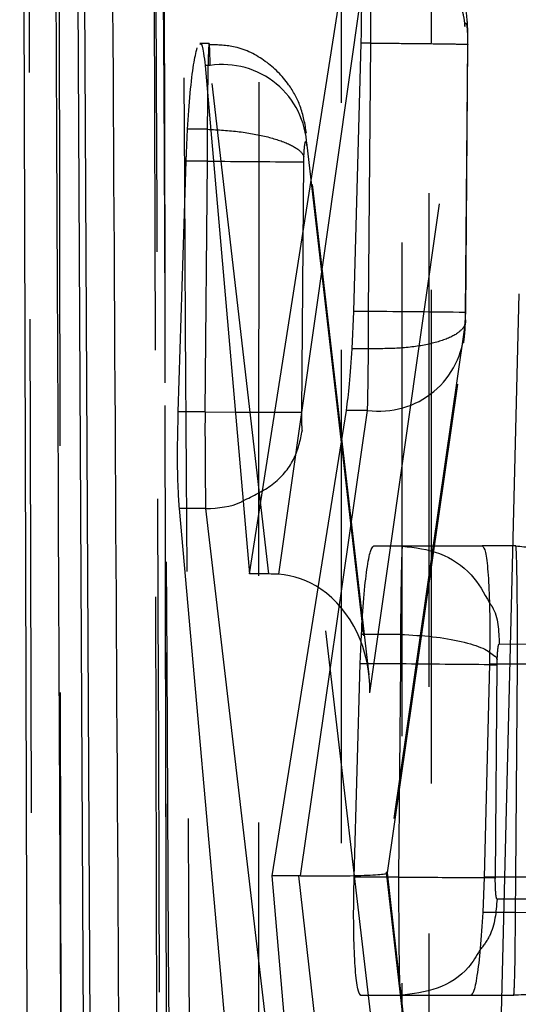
# Model space of a CAD drawing. Extents: x 49 to 390, y 18 to 272.
# Tile 26 of 36: x 360.76 to 362.04, y 243.08 to 245.61. Entities that reach past the tile are written whole.
import ezdxf

# ---------------------------------------------------------------- set-up
doc = ezdxf.new("R2010")
doc.units = 0
doc.linetypes.add('HIDDEN', pattern=[1.905, 1.27, -0.635])
doc.layers.get('0').update_dxf_attribs({"linetype": 'CONTINUOUS'})

msp = doc.modelspace()

# ---------------------------------------------------------------- linework, layer by layer
at = {"color": 7, "linetype": 'CONTINUOUS'}
for p, q in [((360.7561, 248.9282), (360.7882, 238.8765)), ((360.8925, 248.3042), (360.9365, 239.8282)), ((360.9548, 239.8282), (360.9097, 248.3042)), ((361.3476, 244.1846), (361.6022, 245.8043)), ((361.6348, 245.5505), (361.6154, 244.8599)), ((361.2335, 245.4928), (361.3476, 244.1846)), ((361.1852, 245.2467), (361.1887, 245.3288)), ((361.239, 245.3288), (361.1887, 245.3288)), ((361.239, 245.3288), (361.2391, 245.3288)), ((361.1645, 244.6016), (361.1852, 245.2467)), ((361.2388, 245.2467), (361.1852, 245.2467)), ((361.2388, 245.2467), (361.2333, 244.6016)), ((361.2388, 245.2467), (361.2554, 245.2465)), ((361.9895, 242.751), (362.0424, 244.9054)), ((361.6154, 244.8599), (361.6114, 244.7642)), ((361.2333, 244.6016), (361.1645, 244.6016)), ((361.2334, 244.6016), (361.2333, 244.6016)), ((361.2334, 244.6016), (361.3113, 244.6011)), ((361.5966, 244.6056), (361.4051, 243.408)), ((361.2857, 243.0289), (361.1675, 244.3527)), ((361.235, 244.3527), (361.1675, 244.3527)), ((361.235, 244.3527), (361.3902, 243.0284)), ((361.2351, 244.3527), (361.235, 244.3527)), ((361.6676, 244.2563), (361.9475, 244.2569)), ((361.7418, 244.2563), (361.6676, 244.2563)), ((361.7419, 244.2563), (361.7418, 244.2563)), ((361.9476, 244.2567), (361.7419, 244.2563)), ((361.3976, 244.1846), (361.3476, 244.1846)), ((361.6332, 243.953), (361.6362, 244.0292)), ((361.7369, 244.0292), (361.6362, 244.0292)), ((361.7369, 244.0292), (361.7369, 244.0292)), ((361.6176, 243.4048), (361.6332, 243.953)), ((361.7367, 243.953), (361.6332, 243.953)), ((361.7367, 243.953), (361.732, 243.4048)), ((361.9658, 243.9529), (361.952, 243.4046)), ((361.4051, 243.408), (361.4381, 243.0293)), ((361.732, 243.4048), (361.6176, 243.4048)), ((361.952, 243.4046), (361.9485, 243.3133)), ((361.9181, 243.1008), (361.6351, 243.1002))]:
    msp.add_line(p, q, dxfattribs=at)
at = {"color": 8, "linetype": 'CONTINUOUS'}
msp.add_line((361.6358, 245.6805), (361.4226, 244.1839), dxfattribs=at)
at = {"color": 7, "linetype": 'HIDDEN'}
for p, q in [((361.6582, 243.8792), (361.9024, 245.5931)), ((361.2441, 245.5494), (361.2203, 245.5494)), ((361.6606, 245.5505), (361.6348, 245.5505)), ((361.6548, 244.8599), (361.6606, 245.5505)), ((361.6606, 245.5505), (361.6606, 245.5505)), ((361.9096, 245.5469), (361.9038, 244.8574)), ((361.9047, 244.8574), (361.9106, 245.5471)), ((361.2468, 245.4928), (361.2335, 245.4928)), ((361.3976, 244.1846), (361.2468, 245.4928)), ((361.6558, 243.9249), (361.4951, 245.3181)), ((361.4958, 245.2874), (361.6582, 243.8792)), ((361.4824, 244.601), (361.4878, 245.2448)), ((361.4878, 245.2448), (361.488, 245.2577)), ((361.6548, 244.8599), (361.6154, 244.8599)), ((361.9034, 244.8415), (361.9012, 244.8129)), ((361.9038, 244.8574), (361.9034, 244.8415)), ((361.9012, 244.8129), (361.7001, 243.4173)), ((361.6544, 244.7642), (361.6114, 244.7642)), ((361.6544, 244.7642), (361.6544, 244.7642)), ((361.7031, 243.4155), (361.8996, 244.7793)), ((361.4796, 243.408), (361.6522, 244.6056)), ((361.6522, 244.6056), (361.5966, 244.6056)), ((361.6923, 242.777), (361.4841, 244.5542)), ((361.6676, 244.2563), (361.6675, 244.2563)), ((362.0338, 244.2569), (361.9475, 244.2569)), ((362.0338, 244.2569), (361.9476, 244.2567)), ((362.0338, 244.2569), (362.0338, 244.2569)), ((361.9909, 244.0042), (362.2828, 244.0049)), ((362.0382, 243.9529), (361.9658, 243.9529)), ((361.9811, 243.4035), (361.9857, 243.9507)), ((361.9857, 243.9507), (361.9859, 243.9643)), ((362.0336, 243.4046), (362.0382, 243.9528)), ((361.7001, 243.4173), (361.7725, 242.7772)), ((361.7711, 242.8145), (361.7031, 243.4156)), ((361.4752, 243.408), (361.4051, 243.408)), ((361.518, 243.0293), (361.4752, 243.408)), ((362.0336, 243.4046), (361.952, 243.4046)), ((362.2774, 243.3487), (361.9855, 243.3481)), ((362.0333, 243.3133), (361.9485, 243.3133)), ((361.7364, 243.1002), (361.6351, 243.1002)), ((361.7364, 243.1002), (362.0284, 243.1008)), ((361.7365, 243.1002), (361.7364, 243.1002)), ((361.9181, 243.1008), (362.0284, 243.1008)), ((362.0284, 243.1008), (362.0284, 243.1008))]:
    msp.add_line(p, q, dxfattribs=at)
at = {"color": 7, "linetype": 'HIDDEN', "flags": 128}
for points in [[(360.7733, 248.6498), (360.775, 247.918), (360.7822, 244.9703), (360.7969, 239.2026)], [(361.1183, 239.0456), (361.1166, 239.7826), (361.11, 242.7306), (361.0977, 248.4938)], [(361.1228, 248.4281), (361.1241, 247.6911), (361.1295, 244.7431), (361.1406, 238.9734)], [(360.8693, 238.7996), (360.8681, 239.5251), (360.8634, 242.4728), (360.8548, 248.2536)], [(361.3718, 247.3551), (361.3717, 246.6183), (361.3715, 243.6709), (361.3711, 238.191)], [(361.741, 238.0522), (361.7411, 238.7891), (361.7413, 241.7364), (361.7416, 247.2163)], [(361.8101, 247.0692), (361.8101, 246.3324), (361.8099, 243.385), (361.8096, 237.9622)], [(361.8165, 237.9307), (361.8169, 244.3057), (361.8171, 247.0378)], [(361.5843, 237.7766), (361.5844, 238.5134), (361.5845, 241.4607), (361.5849, 246.8836)], [(361.967, 243.9509), (361.9773, 243.9508), (361.9857, 243.9507)], [(362.2823, 243.3872), (362.2812, 243.3716), (362.2695, 243.3567), (362.2478, 243.3432), (362.217, 243.3317), (362.1784, 243.3226), (362.1336, 243.3164), (362.0845, 243.3132), (362.0333, 243.3133)]]:
    msp.add_lwpolyline(points, dxfattribs=at)
at = {"color": 8, "linetype": 'CONTINUOUS', "flags": 128}
msp.add_lwpolyline([(361.2399, 245.4192), (361.2395, 245.3953), (361.239, 245.3289), (361.239, 245.3288), (361.239, 245.3288)], dxfattribs=at)
at = {"color": 7, "linetype": 'HIDDEN'}
for centre, radius, start, end in [((361.279, 245.2783), 0.2169, 2.3992, 98.5594), ((361.9713, 325.8472), 80.6038, 269.49111, 269.656298), ((361.474, 214.4901), 30.3703, 89.18911, 89.65892), ((361.6825, 244.8225), 0.219, 262.0564, 357.4912), ((361.8065, 207.5234), 35.8819, 89.23976, 89.6374)]:
    msp.add_arc(centre, radius, start, end, dxfattribs=at)
at = {"color": 7, "linetype": 'CONTINUOUS'}
msp.add_arc((360.8732, 137.4133), 106.5433, 89.41179, 89.535647, dxfattribs=at)
for centre, major_axis, ratio, start_param, end_param in [((361.2434, 245.2469), (0.0004, 0.3021), 0.015266, 1.29634, 1.571721), ((361.3912, 244.037), (0.2506, 0.0058), 0.588284, 1.431759, 1.531531), ((361.4092, 243.8813), (0.004, 0.3029), 0.821949, 5.783772, 6.245615), ((361.7417, 243.9527), (0.0005, 0.3066), 0.016332, 1.31875, 1.569784)]:
    msp.add_ellipse(centre, major_axis=major_axis, ratio=ratio, start_param=start_param, end_param=end_param, dxfattribs=at)
at = {"color": 7, "linetype": 'HIDDEN'}
for centre, major_axis, ratio, start_param, end_param in [((361.6504, 244.8594), (0.0004, 0.299), 0.014507, 4.388288, 4.714052), ((361.6499, 244.8606), (0.0005, 0.3045), 0.015843, 3.71973, 4.390077), ((361.4092, 243.8813), (0.004, 0.3029), 0.821949, 4.716442, 5.783772), ((361.4511, 243.4194), (0.252, -0.0039), 0.043925, 4.826466, 6.438452), ((361.4689, 243.2619), (0.2506, 0.0056), 0.582621, 1.515069, 1.532629), ((362.0292, 243.4042), (0.0004, 0.2993), 0.014588, 4.403981, 4.713799)]:
    msp.add_ellipse(centre, major_axis=major_axis, ratio=ratio, start_param=start_param, end_param=end_param, dxfattribs=at)
at = {"color": 7, "linetype": 'CONTINUOUS'}
for points, knots in [([(360.8793, 239.2668), (360.8705, 241.1739), (360.8553, 244.4634), (360.8414, 247.7542), (360.8355, 249.1373)], [0, 0, 0, 0, 0.5797188, 1, 1, 1, 1]), ([(361.0265, 240.5701), (361.026, 240.6381), (361.0226, 241.1974), (361.0076, 243.665), (360.9939, 246.0646), (360.9829, 247.9729)], [0, 0, 0, 0, 0.027574, 0.226656, 1, 1, 1, 1]), ([(361.6175, 245.8506), (361.6184, 245.8517), (361.6222, 245.8563), (361.6279, 245.8292), (361.6335, 245.7715), (361.6363, 245.6863), (361.6361, 245.6081), (361.635, 245.5623), (361.6348, 245.5505)], [0, 0, 0, 0, 0.063045, 0.279892, 0.495717, 0.71089, 0.926072, 1, 1, 1, 1]), ([(361.2203, 245.5466), (361.2209, 245.5475), (361.2246, 245.5527), (361.2292, 245.5327), (361.2323, 245.5039), (361.2335, 245.4928)], [0, 0, 0, 0, 0.111418, 0.658785, 1, 1, 1, 1]), ([(361.1887, 245.3288), (361.1908, 245.361), (361.1951, 245.4253), (361.2039, 245.5006), (361.2101, 245.5257), (361.2132, 245.5383)], [0, 0, 0, 0, 0.33323, 0.666426, 1, 1, 1, 1]), ([(361.6114, 244.7642), (361.6093, 244.7323), (361.6052, 244.6691), (361.5994, 244.6267), (361.5966, 244.6056)], [0, 0, 0, 0, 0.50356, 1, 1, 1, 1]), ([(361.1675, 244.3527), (361.1664, 244.369), (361.1637, 244.4075), (361.1621, 244.4935), (361.1637, 244.5648), (361.1645, 244.6016)], [0, 0, 0, 0, 0.2632275, 0.6197675, 1, 1, 1, 1]), ([(361.2334, 244.6016), (361.2334, 244.6016), (361.2334, 244.571), (361.2333, 244.5272), (361.2337, 244.4629), (361.2342, 244.4055), (361.2347, 244.3698), (361.2351, 244.3527), (361.2351, 244.3527)], [0, 0, 0, 0, 0.000207, 0.316223, 0.449932, 0.712548, 0.999804, 1, 1, 1, 1]), ([(361.2351, 244.3527), (361.2679, 244.3545), (361.3023, 244.3564), (361.3299, 244.372), (361.3312, 244.3728)], [0, 0, 0, 0, 0.9522323, 1, 1, 1, 1]), ([(361.6362, 244.0292), (361.6381, 244.0615), (361.642, 244.1262), (361.6503, 244.2006), (361.6592, 244.2481), (361.6649, 244.2536), (361.6676, 244.2563)], [0, 0, 0, 0, 0.256794, 0.513579, 0.770661, 1, 1, 1, 1]), ([(361.7418, 244.2563), (361.7418, 244.2563), (361.7414, 244.2563), (361.7408, 244.2512), (361.7397, 244.2267), (361.7384, 244.1793), (361.7375, 244.1062), (361.7369, 244.0511), (361.7369, 244.0292), (361.7369, 244.0292)], [0, 0, 0, 0, 0.0001496, 0.1883193, 0.3127171, 0.5699103, 0.8233286, 0.9998435, 1, 1, 1, 1]), ([(361.7419, 244.2563), (361.7745, 244.2524), (361.8396, 244.2446), (361.9219, 244.1898), (361.9519, 244.1358), (361.9659, 244.1106)], [0, 0, 0, 0, 0.347633, 0.695269, 1, 1, 1, 1]), ([(361.9475, 244.2569), (361.9503, 244.2536), (361.956, 244.2468), (361.9624, 244.194), (361.9663, 244.1164), (361.9673, 244.031), (361.9662, 243.9748), (361.9658, 243.9529)], [0, 0, 0, 0, 0.215682, 0.431399, 0.646616, 0.861636, 1, 1, 1, 1]), ([(361.7369, 244.0292), (361.7651, 244.0276), (361.8213, 244.0246), (361.8957, 244.0116), (361.9537, 243.9942), (361.9712, 243.9803), (361.9798, 243.9735)], [0, 0, 0, 0, 0.251742, 0.50349, 0.755238, 1, 1, 1, 1]), ([(361.6351, 243.1002), (361.6322, 243.1036), (361.6265, 243.1105), (361.6202, 243.1633), (361.6165, 243.2409), (361.6159, 243.3264), (361.6171, 243.3826), (361.6176, 243.4048)], [0, 0, 0, 0, 0.215523, 0.431082, 0.646056, 0.860773, 1, 1, 1, 1]), ([(361.7321, 243.4048), (361.7321, 243.4047), (361.7321, 243.3972), (361.732, 243.356), (361.7322, 243.2818), (361.733, 243.1948), (361.7342, 243.1329), (361.7354, 243.1039), (361.7362, 243.1012), (361.7365, 243.1002)], [0, 0, 0, 0, 0.000096, 0.04779, 0.259526, 0.472392, 0.688243, 0.887365, 1, 1, 1, 1]), ([(361.732, 243.4048), (361.7628, 243.4046), (361.8243, 243.4042), (361.9043, 243.4037), (361.9365, 243.4036), (361.9519, 243.4035)], [0, 0, 0, 0, 0.342078, 0.68414, 1, 1, 1, 1]), ([(361.9485, 243.3133), (361.9465, 243.2815), (361.9425, 243.2179), (361.934, 243.1472), (361.9255, 243.1069), (361.9203, 243.1026), (361.9181, 243.1008)], [0, 0, 0, 0, 0.2679554, 0.5359069, 0.8040915, 1, 1, 1, 1])]:
    msp.add_open_spline(points, degree=3, knots=knots, dxfattribs=at)
at = {"color": 7, "linetype": 'HIDDEN'}
for points, knots in [([(361.1418, 238.9612), (361.1396, 240.0554), (361.1332, 243.2065), (361.1281, 246.3576), (361.1248, 248.4146)], [0, 0, 0, 0, 0.3472187, 1, 1, 1, 1]), ([(361.0993, 248.1883), (361.105, 246.3665), (361.1156, 242.9637), (361.1267, 239.5599), (361.1318, 237.9784)], [0, 0, 0, 0, 0.535379, 1, 1, 1, 1]), ([(361.2093, 240.3808), (361.2086, 240.4969), (361.205, 241.1044), (361.1896, 243.7046), (361.1758, 246.1888), (361.1647, 248.1817)], [0, 0, 0, 0, 0.04466, 0.233595, 1, 1, 1, 1]), ([(361.1137, 248.0262), (361.1137, 248.0222), (361.1163, 247.527), (361.1289, 245.0667), (361.1422, 242.5662), (361.1533, 240.5571), (361.1536, 240.5131)], [0, 0, 0, 0, 0.001575, 0.197747, 0.982433, 1, 1, 1, 1]), ([(361.6606, 245.5505), (361.6606, 245.5505), (361.6606, 245.5586), (361.6606, 245.6007), (361.6604, 245.6767), (361.6597, 245.746), (361.6588, 245.8015), (361.6578, 245.8422), (361.6562, 245.86), (361.6546, 245.8447), (361.6537, 245.8179), (361.6533, 245.8043), (361.6533, 245.8043)], [0, 0, 0, 0, 0.000093, 0.037119, 0.193807, 0.353326, 0.413449, 0.570598, 0.727661, 0.883237, 0.999905, 1, 1, 1, 1]), ([(361.9103, 245.5537), (361.9103, 245.5624), (361.9104, 245.5891), (361.9076, 245.6286), (361.8962, 245.6837), (361.8675, 245.7445), (361.8166, 245.8016), (361.7423, 245.8457), (361.6851, 245.8509), (361.656, 245.8536)], [0, 0, 0, 0, 0.057355, 0.176071, 0.302779, 0.440204, 0.620395, 0.807225, 1, 1, 1, 1]), ([(361.6534, 245.8041), (361.6814, 245.8006), (361.7375, 245.7936), (361.8121, 245.7543), (361.8688, 245.6989), (361.8917, 245.6508), (361.9003, 245.6152), (361.9015, 245.6027), (361.9024, 245.5931)], [0, 0, 0, 0, 0.220515, 0.44103, 0.661547, 0.882065, 0.909897, 1, 1, 1, 1]), ([(361.9024, 245.5931), (361.9027, 245.5953), (361.9036, 245.6005), (361.9052, 245.6031), (361.9068, 245.6), (361.9079, 245.5926), (361.9088, 245.5825), (361.9094, 245.5697), (361.9096, 245.5559), (361.9096, 245.5482), (361.9096, 245.5469)], [0, 0, 0, 0, 0.1171325, 0.2733584, 0.4292569, 0.5852029, 0.6452279, 0.806202, 0.9670718, 1, 1, 1, 1]), ([(361.2468, 245.4928), (361.2468, 245.4928), (361.2463, 245.512), (361.2455, 245.5433), (361.2438, 245.5548), (361.2422, 245.5316), (361.2408, 245.485), (361.2402, 245.4384), (361.2399, 245.4192)], [0, 0, 0, 0, 0.000132, 0.214718, 0.428507, 0.640238, 0.851901, 1, 1, 1, 1]), ([(361.495, 245.3187), (361.4908, 245.3421), (361.4832, 245.3853), (361.4472, 245.4517), (361.3913, 245.5071), (361.3182, 245.5446), (361.2666, 245.5458), (361.244, 245.5463)], [0, 0, 0, 0, 0.197232, 0.36484, 0.591132, 0.82096, 1, 1, 1, 1]), ([(361.6606, 245.5505), (361.6887, 245.5502), (361.7449, 245.5498), (361.8197, 245.549), (361.8766, 245.5482), (361.9053, 245.5476), (361.9116, 245.5472), (361.91, 245.547), (361.9096, 245.5469)], [0, 0, 0, 0, 0.203218, 0.406438, 0.60967, 0.812885, 0.946284, 1, 1, 1, 1]), ([(361.2391, 245.3288), (361.2672, 245.3272), (361.3233, 245.3239), (361.3981, 245.3097), (361.455, 245.2904), (361.4794, 245.2731), (361.4865, 245.2622), (361.4876, 245.2589), (361.488, 245.2577)], [0, 0, 0, 0, 0.226602, 0.453203, 0.679803, 0.906405, 0.964584, 1, 1, 1, 1]), ([(361.488, 245.2577), (361.4882, 245.2615), (361.4886, 245.2713), (361.4897, 245.2842), (361.4912, 245.2942), (361.4928, 245.2982), (361.4944, 245.2965), (361.4953, 245.2904), (361.4958, 245.2874)], [0, 0, 0, 0, 0.117222, 0.299228, 0.477464, 0.652587, 0.826888, 1, 1, 1, 1]), ([(361.9034, 244.8415), (361.9039, 244.8382), (361.905, 244.8302), (361.8976, 244.8136), (361.8703, 244.7932), (361.8134, 244.775), (361.7387, 244.7639), (361.6825, 244.7641), (361.6544, 244.7642)], [0, 0, 0, 0, 0.075346, 0.183585, 0.387687, 0.591796, 0.795893, 1, 1, 1, 1]), ([(361.8996, 244.7789), (361.9003, 244.7841), (361.9027, 244.802), (361.9036, 244.821), (361.9042, 244.8345)], [0, 0, 0, 0, 0.289683, 1, 1, 1, 1]), ([(361.9042, 244.8338), (361.9043, 244.8358), (361.9046, 244.8436), (361.9047, 244.8516), (361.9047, 244.8576)], [0, 0, 0, 0, 0.252789, 1, 1, 1, 1]), ([(361.3113, 244.6011), (361.3129, 244.601), (361.3421, 244.6008), (361.3921, 244.6006), (361.4495, 244.6004), (361.4724, 244.6006), (361.4803, 244.6009), (361.4815, 244.6009), (361.4824, 244.601)], [0, 0, 0, 0, 0.016845, 0.306352, 0.595865, 0.88538, 0.922635, 1, 1, 1, 1]), ([(361.4841, 244.5542), (361.4838, 244.5575), (361.4832, 244.564), (361.4827, 244.5748), (361.4824, 244.587), (361.4824, 244.5953), (361.4824, 244.601)], [0, 0, 0, 0, 0.279657, 0.546857, 0.68419, 1, 1, 1, 1]), ([(361.3312, 244.3728), (361.3576, 244.3854), (361.4117, 244.4112), (361.4681, 244.4775), (361.4788, 244.5286), (361.4841, 244.5542)], [0, 0, 0, 0, 0.321995, 0.660997, 1, 1, 1, 1]), ([(362.0338, 244.2569), (362.0618, 244.2542), (362.1178, 244.2486), (362.1924, 244.2056), (362.237, 244.1552), (362.2733, 244.0892), (362.2787, 244.0417), (362.2828, 244.0049)], [0, 0, 0, 0, 0.213772, 0.427542, 0.641316, 0.721377, 1, 1, 1, 1]), ([(362.0382, 243.9529), (362.0382, 243.9529), (362.0382, 243.9738), (362.0383, 244.0289), (362.0379, 244.0951), (362.0372, 244.1628), (362.0363, 244.2183), (362.035, 244.2513), (362.0341, 244.2569), (362.0338, 244.2569), (362.0338, 244.2569)], [0, 0, 0, 0, 0.000125, 0.131769, 0.346574, 0.439428, 0.654117, 0.870469, 0.999875, 1, 1, 1, 1]), ([(361.9659, 244.1106), (361.9682, 244.1073), (361.989, 244.0769), (361.99, 244.0384), (361.9909, 244.0042)], [0, 0, 0, 0, 0.109858, 1, 1, 1, 1]), ([(361.9859, 243.9643), (361.9861, 243.9681), (361.9865, 243.9777), (361.9875, 243.9907), (361.9887, 243.999), (361.9898, 244.0034), (361.9905, 244.0039), (361.9909, 244.0042)], [0, 0, 0, 0, 0.173707, 0.430965, 0.688244, 0.811127, 1, 1, 1, 1]), ([(361.9798, 243.9735), (361.9801, 243.9733), (361.9821, 243.9722), (361.9835, 243.969), (361.985, 243.9661), (361.9859, 243.9643)], [0, 0, 0, 0, 0.063105, 0.398295, 1, 1, 1, 1]), ([(362.2881, 243.9497), (362.2881, 243.9497), (362.2889, 243.9498), (362.2822, 243.9501), (362.2544, 243.9507), (362.1973, 243.9514), (362.1226, 243.9521), (362.0663, 243.9526), (362.0382, 243.9528)], [0, 0, 0, 0, 0.005759, 0.141264, 0.355941, 0.570637, 0.785317, 1, 1, 1, 1]), ([(361.9519, 243.4035), (361.9534, 243.4035), (361.9736, 243.4034), (361.9775, 243.4035), (361.9811, 243.4035)], [0, 0, 0, 0, 0.071195, 1, 1, 1, 1]), ([(361.9855, 243.3481), (361.9852, 243.3483), (361.9844, 243.3488), (361.9832, 243.354), (361.982, 243.3652), (361.9812, 243.3811), (361.981, 243.3947), (361.9811, 243.4022), (361.9811, 243.4035)], [0, 0, 0, 0, 0.11021, 0.307664, 0.522726, 0.737678, 0.954985, 1, 1, 1, 1]), ([(361.9855, 243.3481), (361.9829, 243.3148), (361.9792, 243.2664), (361.9504, 243.2286), (361.9415, 243.2168)], [0, 0, 0, 0, 0.688995, 1, 1, 1, 1]), ([(362.0284, 243.1008), (362.0284, 243.1008), (362.0289, 243.1008), (362.0296, 243.1079), (362.0311, 243.1462), (362.0326, 243.2187), (362.0327, 243.2803), (362.0333, 243.3133), (362.0333, 243.3133)], [0, 0, 0, 0, 0.0001167, 0.1902821, 0.462644, 0.7326986, 0.9998461, 1, 1, 1, 1]), ([(362.1297, 243.124), (362.1275, 243.1225), (362.0987, 243.1027), (362.0622, 243.1017), (362.0284, 243.1008)], [0, 0, 0, 0, 0.074526, 1, 1, 1, 1])]:
    msp.add_open_spline(points, degree=3, knots=knots, dxfattribs=at)
at = {"color": 8, "linetype": 'CONTINUOUS'}
msp.add_open_spline([(361.9415, 243.2168), (361.9324, 243.2015), (361.9067, 243.1582), (361.8328, 243.1119), (361.7686, 243.1041), (361.7365, 243.1002)], degree=3, knots=[0, 0, 0, 0, 0.215258, 0.60763, 1, 1, 1, 1], dxfattribs=at)

doc.saveas('drawing.dxf')
